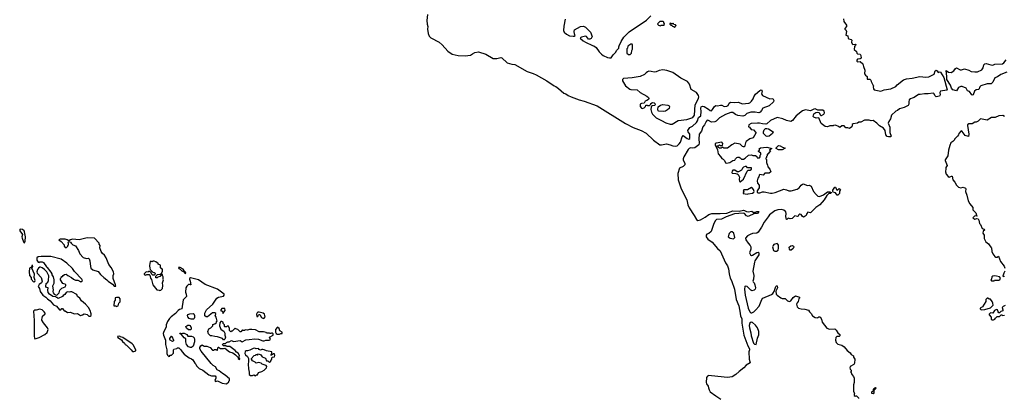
# Model space of a CAD drawing. Extents: x 2219101 to 2444320, y 201258 to 358766.
# Tile 21 of 256: x 2262667 to 2278692, y 242388 to 248549. Entities that reach past the tile are written whole.
import ezdxf

# ---------------------------------------------------------------- set-up
doc = ezdxf.new("R2010")
doc.units = 0

msp = doc.modelspace()

# ---------------------------------------------------------------- linework, layer by layer
at = {"layer": '0CON10XD'}
for points in [[(2269302, 248635), (2269295, 248535), (2269298, 248475), (2269307, 248437), (2269305, 248395), (2269314, 248325), (2269331, 248281), (2269360, 248255), (2269495, 248185), (2269545, 248139), (2269637, 248037), (2269705, 247986), (2269805, 247965), (2269915, 247959), (2270005, 247971), (2270035, 247996), (2270075, 248014), (2270135, 248024), (2270255, 247990), (2270375, 247919), (2270435, 247918), (2270495, 247933), (2270515, 247930), (2270598, 247845), (2270675, 247823), (2270725, 247818), (2270925, 247708), (2271023, 247673), (2271070, 247650), (2271244, 247554), (2271365, 247474), (2271395, 247460), (2271435, 247429), (2271524, 247354), (2271555, 247343), (2271594, 247315), (2271642, 247292), (2271775, 247246), (2271855, 247225), (2272063, 247145), (2272525, 246858), (2272649, 246795), (2272784, 246744), (2272865, 246703)], [(2271543, 248557), (2271522, 248445), (2271519, 248375), (2271530, 248345), (2271565, 248312), (2271615, 248289), (2271675, 248279), (2271699, 248281), (2271710, 248285), (2271695, 248320), (2271690, 248355), (2271699, 248385), (2271795, 248440), (2271835, 248446), (2271855, 248440), (2271875, 248428), (2271956, 248346), (2271982, 248275), (2271966, 248244), (2271945, 248231), (2271924, 248234), (2271894, 248274), (2271875, 248281), (2271813, 248267), (2271790, 248255), (2271792, 248245), (2271835, 248206), (2271875, 248182), (2271989, 248129), (2272013, 248123), (2272049, 248095), (2272098, 248025), (2272135, 247986), (2272165, 247965), (2272235, 247934), (2272265, 247928)], [(2272265, 247928), (2272295, 247930), (2272324, 247975), (2272366, 248014), (2272385, 248052), (2272420, 248085), (2272418, 248105), (2272424, 248125), (2272455, 248194), (2272500, 248265), (2272585, 248349), (2272870, 248540), (2272938, 248612)], [(2276075, 248562), (2276082, 248522), (2276121, 248461), (2276121, 248439), (2276098, 248405), (2276098, 248395), (2276113, 248383), (2276122, 248355), (2276114, 248295), (2276148, 248285), (2276153, 248245), (2276160, 248235), (2276197, 248227), (2276208, 248218), (2276204, 248186), (2276215, 248158), (2276228, 248148), (2276275, 248150), (2276272, 248135), (2276253, 248115), (2276250, 248065), (2276289, 248029), (2276294, 248004), (2276302, 247995), (2276345, 247987), (2276358, 247965), (2276360, 247925), (2276346, 247914), (2276305, 247904), (2276292, 247888), (2276292, 247875), (2276305, 247864), (2276347, 247867), (2276391, 247831), (2276399, 247785), (2276423, 247727), (2276418, 247668), (2276434, 247644), (2276460, 247625), (2276462, 247582), (2276505, 247580), (2276517, 247567), (2276523, 247543), (2276555, 247480), (2276570, 247465), (2276560, 247455), (2276562, 247422), (2276575, 247410), (2276685, 247386), (2276735, 247406), (2276845, 247423), (2276925, 247462), (2276950, 247490), (2277050, 247570), (2277102, 247588), (2277195, 247596), (2277315, 247625), (2277415, 247613), (2277461, 247619), (2277553, 247665), (2277566, 247715), (2277585, 247726), (2277599, 247719), (2277615, 247688), (2277638, 247702), (2277655, 247693), (2277707, 247607), (2277760, 247410), (2277755, 247401), (2277655, 247384), (2277645, 247365), (2277646, 247324), (2277636, 247305), (2277585, 247295), (2277568, 247308), (2277545, 247346), (2277532, 247352), (2277455, 247342), (2277395, 247345), (2277325, 247329), (2277295, 247331), (2277227, 247283), (2277195, 247270), (2277165, 247262), (2277145, 247245), (2277136, 247215), (2277137, 247175), (2277125, 247152), (2277061, 247119), (2276985, 247096), (2276955, 247074), (2276925, 247063), (2276856, 246995), (2276841, 246935), (2276815, 246895), (2276803, 246865), (2276829, 246799), (2276830, 246715), (2276849, 246655), (2276846, 246644), (2276805, 246641), (2276785, 246648), (2276764, 246675), (2276753, 246745), (2276727, 246785), (2276662, 246822), (2276617, 246865), (2276555, 246906), (2276525, 246903), (2276495, 246914), (2276415, 246913), (2276356, 246884), (2276325, 246880), (2276304, 246866), (2276230, 246855), (2276214, 246845), (2276218, 246815), (2276212, 246805), (2276175, 246780), (2276145, 246791), (2276115, 246791), (2276085, 246824), (2276048, 246822), (2276015, 246793), (2275995, 246810), (2275945, 246833), (2275913, 246827), (2275905, 246820), (2275855, 246822), (2275815, 246807), (2275775, 246812), (2275712, 246862), (2275675, 246950), (2275628, 246948), (2275593, 246963), (2275580, 246975), (2275594, 247016), (2275623, 247037), (2275645, 247042), (2275678, 247038), (2275695, 247000), (2275705, 246990), (2275715, 246990), (2275756, 247014), (2275763, 247035), (2275758, 247058), (2275740, 247075), (2275655, 247078), (2275615, 247096), (2275590, 247095), (2275535, 247067), (2275455, 247082), (2275405, 247066), (2275304, 246986), (2275245, 246906), (2275215, 246892), (2275146, 246906), (2275085, 246938), (2274995, 246960), (2274885, 246909), (2274825, 246857), (2274809, 246851), (2274755, 246853), (2274705, 246867), (2274676, 246864), (2274572, 246858), (2274535, 246840), (2274530, 246805), (2274545, 246800), (2274573, 246763), (2274608, 246758), (2274650, 246715), (2274650, 246705), (2274603, 246627), (2274549, 246611), (2274491, 246569), (2274478, 246545), (2274465, 246482), (2274445, 246478), (2274433, 246483), (2274392, 246522), (2274305, 246538), (2274255, 246512), (2274185, 246460), (2274125, 246460), (2274115, 246470), (2274095, 246470), (2274085, 246460), (2274055, 246460), (2274022, 246482), (2274020, 246495), (2274045, 246500), (2274055, 246510), (2274065, 246500), (2274108, 246502), (2274112, 246535), (2274095, 246558), (2274005, 246542), (2273985, 246530), (2273984, 246514), (2274022, 246432), (2274037, 246365), (2274072, 246325), (2274095, 246288), (2274115, 246278), (2274136, 246256), (2274152, 246222), (2274173, 246213), (2274225, 246223), (2274275, 246260), (2274308, 246262), (2274318, 246285), (2274340, 246305), (2274355, 246310), (2274375, 246310), (2274392, 246302), (2274415, 246280), (2274445, 246280), (2274475, 246298), (2274527, 246343), (2274575, 246348), (2274598, 246338), (2274645, 246337), (2274662, 246325), (2274672, 246302), (2274705, 246300), (2274720, 246315), (2274720, 246345), (2274730, 246355), (2274730, 246375), (2274690, 246405), (2274690, 246415), (2274708, 246425), (2274710, 246435), (2274703, 246447), (2274725, 246466), (2274775, 246471), (2274825, 246476), (2274910, 246455), (2274873, 246427), (2274888, 246405), (2274864, 246386), (2274845, 246360), (2274835, 246360), (2274830, 246335), (2274820, 246325), (2274820, 246305), (2274810, 246295), (2274810, 246285), (2274820, 246275), (2274820, 246225), (2274830, 246195), (2274840, 246185), (2274843, 246153), (2274877, 246117), (2274890, 246075), (2274865, 246052), (2274795, 246050), (2274765, 246020), (2274715, 246030), (2274702, 246018), (2274695, 245990), (2274678, 245972), (2274670, 245925), (2274675, 245890), (2274700, 245855), (2274700, 245815), (2274670, 245765), (2274670, 245745), (2274685, 245733), (2274715, 245732), (2274755, 245750), (2274785, 245750), (2274885, 245728), (2274915, 245727), (2274960, 245735), (2275105, 245790), (2275145, 245783), (2275185, 245766), (2275225, 245764), (2275319, 245791), (2275355, 245815), (2275385, 245856), (2275405, 245871), (2275425, 245876), (2275485, 245852), (2275515, 245857), (2275550, 245840), (2275588, 245755), (2275629, 245705), (2275655, 245679), (2275685, 245672), (2275750, 245700), (2275815, 245746), (2275855, 245748), (2275881, 245735), (2275865, 245723), (2275835, 245721), (2275801, 245689), (2275760, 245615), (2275690, 245535), (2275626, 245494), (2275535, 245406), (2275495, 245417), (2275479, 245395), (2275467, 245363), (2275435, 245340), (2275425, 245338), (2275410, 245345), (2275386, 245377), (2275365, 245383), (2275348, 245375), (2275335, 245350), (2275325, 245347), (2275282, 245358), (2275239, 245315), (2275205, 245307), (2275175, 245317), (2275155, 245297), (2275145, 245298), (2275134, 245344), (2275141, 245395), (2275134, 245424), (2275105, 245449), (2275065, 245460), (2275005, 245457), (2274955, 245437), (2274869, 245371), (2274847, 245343), (2274781, 245255), (2274740, 245175), (2274685, 245089), (2274663, 245077), (2274595, 245069), (2274555, 245052), (2274515, 245030), (2274479, 244995), (2274483, 244965), (2274521, 244911), (2274556, 244876), (2274566, 244855), (2274566, 244814), (2274547, 244755), (2274561, 244721), (2274575, 244713), (2274595, 244717), (2274665, 244762), (2274685, 244768), (2274698, 244755), (2274695, 244722), (2274633, 244625), (2274627, 244605), (2274601, 244455), (2274616, 244385), (2274612, 244325), (2274600, 244295), (2274602, 244285), (2274622, 244265), (2274634, 244234), (2274642, 244185), (2274639, 244165), (2274622, 244145), (2274585, 244138), (2274565, 244146), (2274505, 244207), (2274475, 244212), (2274468, 244205), (2274463, 244165), (2274472, 244065), (2274522, 243852), (2274548, 243795), (2274565, 243781), (2274585, 243778), (2274615, 243794), (2274645, 243821), (2274702, 243885), (2274747, 243993), (2274764, 244016), (2274905, 244077), (2274925, 244095), (2274951, 244135), (2274955, 244160), (2274975, 244208), (2274985, 244220), (2274995, 244220), (2275000, 244185), (2274976, 244134), (2274981, 244085), (2274995, 244064), (2275055, 244022), (2275075, 244014), (2275125, 244011), (2275163, 243973), (2275195, 243963), (2275219, 243975), (2275253, 244027), (2275295, 244053), (2275360, 244035), (2275360, 244015), (2275346, 244004), (2275337, 243965), (2275320, 243940), (2275312, 243918), (2275323, 243875), (2275343, 243857)], [(2273095, 248450), (2273105, 248460), (2273158, 248462), (2273160, 248485), (2273152, 248492), (2273148, 248508), (2273135, 248520), (2273085, 248520), (2273052, 248488), (2273050, 248475), (2273065, 248460), (2273095, 248450)], [(2273325, 248420), (2273350, 248455), (2273338, 248468), (2273312, 248472), (2273305, 248490), (2273295, 248480), (2273275, 248480), (2273265, 248490), (2273250, 248485), (2273250, 248475), (2273262, 248462), (2273278, 248458), (2273292, 248442), (2273307, 248437), (2273325, 248420)], [(2272575, 247980), (2272605, 247982), (2272627, 248003), (2272632, 248045), (2272643, 248067), (2272642, 248142), (2272635, 248150), (2272615, 248152), (2272565, 248120), (2272560, 248085), (2272550, 248075), (2272550, 248005), (2272575, 247980)], [(2278175, 247319), (2278164, 247324), (2278125, 247381), (2278095, 247394), (2278069, 247435), (2278005, 247463), (2277985, 247464), (2277946, 247444), (2277915, 247392), (2277855, 247409), (2277835, 247433), (2277819, 247485), (2277756, 247575), (2277757, 247625), (2277745, 247722), (2277785, 247696), (2277825, 247692), (2277868, 247715), (2277897, 247753), (2277915, 247764), (2277975, 247734), (2277995, 247734), (2278045, 247749), (2278115, 247729), (2278152, 247708), (2278215, 247700), (2278257, 247703), (2278329, 247735), (2278346, 247764), (2278359, 247815), (2278375, 247833), (2278395, 247835), (2278473, 247813), (2278505, 247811), (2278536, 247824), (2278665, 247832), (2278685, 247845), (2278725, 247896)], [(2273255, 246850), (2273285, 246851), (2273383, 246907), (2273525, 246927), (2273621, 246955), (2273647, 246995), (2273663, 247165), (2273715, 247265), (2273719, 247295), (2273714, 247315), (2273680, 247365), (2273598, 247415), (2273568, 247498), (2273535, 247541), (2273495, 247566), (2273425, 247596), (2273297, 247687), (2273202, 247722), (2273135, 247734), (2273076, 247724), (2273025, 247698), (2272995, 247697), (2272942, 247708), (2272905, 247709), (2272885, 247700), (2272861, 247685), (2272834, 247655), (2272768, 247625), (2272635, 247604), (2272496, 247594), (2272478, 247575), (2272478, 247555), (2272526, 247475), (2272595, 247421), (2272615, 247411), (2272715, 247408), (2272765, 247364), (2272876, 247306), (2272902, 247285), (2272908, 247265), (2272899, 247251), (2272876, 247234), (2272845, 247222), (2272828, 247192), (2272785, 247186), (2272768, 247175), (2272767, 247135), (2272785, 247110), (2272805, 247106), (2272828, 247115), (2272850, 247135), (2272855, 247160), (2272877, 247157), (2272885, 247150), (2272915, 247150), (2272940, 247175), (2272940, 247185), (2272965, 247202), (2272995, 247197), (2273006, 247186), (2273008, 247162), (2272997, 247153), (2272963, 247147), (2272950, 247140), (2272943, 247127), (2272939, 247085), (2272952, 247042), (2272965, 247014), (2273025, 246951), (2273115, 246908), (2273183, 246873), (2273255, 246850)], [(2278735, 247693), (2278634, 247656), (2278581, 247619), (2278540, 247605), (2278507, 247535), (2278476, 247504), (2278413, 247503), (2278311, 247475), (2278295, 247457), (2278275, 247415), (2278235, 247406), (2278205, 247385), (2278185, 247324), (2278175, 247319)], [(2272865, 246703), (2272985, 246590), (2273085, 246514), (2273115, 246510), (2273195, 246530), (2273255, 246515), (2273295, 246494), (2273345, 246492), (2273365, 246497), (2273401, 246529), (2273420, 246555), (2273447, 246643), (2273465, 246666), (2273529, 246615), (2273555, 246605), (2273572, 246615), (2273576, 246635), (2273573, 246685), (2273544, 246725), (2273542, 246748), (2273576, 246794), (2273615, 246818), (2273684, 246876), (2273699, 246901), (2273715, 246955), (2273754, 246985), (2273760, 247055), (2273752, 247108), (2273760, 247130), (2273779, 247141), (2273809, 247139), (2273877, 247093), (2273905, 247070), (2273925, 247067), (2273945, 247085), (2273975, 247137), (2273995, 247150), (2274025, 247145), (2274075, 247159), (2274096, 247156), (2274135, 247134), (2274175, 247142), (2274195, 247155), (2274215, 247193), (2274235, 247206), (2274295, 247202), (2274365, 247209), (2274425, 247179), (2274532, 247188), (2274552, 247198), (2274580, 247225), (2274605, 247263), (2274614, 247295), (2274641, 247335), (2274715, 247397), (2274735, 247406), (2274751, 247385), (2274741, 247345), (2274755, 247315), (2274875, 247261), (2274925, 247264), (2274941, 247235), (2274934, 247215), (2274866, 247145), (2274763, 247107), (2274740, 247070), (2274720, 247045), (2274696, 247034), (2274635, 247043), (2274565, 247043), (2274500, 247020), (2274470, 246990), (2274435, 246980), (2274355, 246991), (2274315, 247007), (2274275, 247037), (2274241, 247039), (2274153, 247007), (2274055, 246954), (2274005, 246900), (2273983, 246887), (2273925, 246882), (2273875, 246909), (2273855, 246912), (2273838, 246895), (2273812, 246838), (2273783, 246805), (2273766, 246736), (2273725, 246685), (2273718, 246605), (2273727, 246545), (2273718, 246515), (2273700, 246495), (2273655, 246466), (2273625, 246459), (2273585, 246464), (2273562, 246455), (2273545, 246435), (2273474, 246315), (2273465, 246287), (2273466, 246265), (2273492, 246215), (2273491, 246185), (2273465, 246158), (2273405, 246135), (2273377, 246045), (2273383, 245945), (2273435, 245796), (2273524, 245615), (2273542, 245535), (2273562, 245485), (2273645, 245365), (2273682, 245295), (2273705, 245282), (2273745, 245290), (2273825, 245333), (2273885, 245378), (2273933, 245397), (2274067, 245393), (2274175, 245399), (2274275, 245439), (2274375, 245434), (2274445, 245447), (2274465, 245445), (2274495, 245430), (2274525, 245423), (2274585, 245433), (2274625, 245400), (2274637, 245415), (2274664, 245426), (2274695, 245426), (2274694, 245415), (2274673, 245395), (2274627, 245393), (2274525, 245347), (2274495, 245359), (2274465, 245395), (2274443, 245403), (2274302, 245388), (2274165, 245341), (2274088, 245302), (2274008, 245295), (2273988, 245275), (2273958, 245215), (2273920, 245100), (2273881, 245069), (2273852, 245058), (2273840, 245045), (2273840, 245015), (2273865, 244979), (2273936, 244926), (2274023, 244825), (2274067, 244787), (2274155, 244595), (2274186, 244545), (2274203, 244495), (2274213, 244415), (2274230, 244345), (2274254, 244304), (2274302, 244165), (2274330, 243995), (2274369, 243895), (2274395, 243775), (2274398, 243725), (2274421, 243685), (2274421, 243609), (2274454, 243415), (2274519, 243239), (2274546, 243195), (2274545, 243175), (2274533, 243145), (2274539, 243025), (2274556, 242964), (2274491, 242929), (2274454, 242885), (2274375, 242825), (2274325, 242775), (2274265, 242739), (2274185, 242727), (2273925, 242756), (2273885, 242757), (2273861, 242749), (2273844, 242725), (2273842, 242645), (2273846, 242625), (2273872, 242585), (2273880, 242560), (2273888, 242525), (2273905, 242495), (2273995, 242427), (2274080, 242375)], [(2273145, 247057), (2273069, 247059), (2273058, 247068), (2273052, 247085), (2273061, 247129), (2273094, 247156), (2273135, 247170), (2273215, 247156), (2273235, 247147), (2273244, 247134), (2273239, 247105), (2273210, 247080), (2273175, 247062), (2273145, 247057)], [(2278696, 246976), (2278668, 246988), (2278605, 246986), (2278545, 246956), (2278484, 246956), (2278415, 246913), (2278307, 246933), (2278265, 246898), (2278235, 246882), (2278215, 246880), (2278170, 246855), (2278115, 246853), (2278095, 246840), (2278092, 246828), (2278117, 246687), (2278110, 246650), (2278055, 246664), (2278005, 246732), (2277988, 246742), (2277953, 246697), (2277948, 246675), (2277932, 246655), (2277880, 246605), (2277880, 246595), (2277853, 246567), (2277824, 246546), (2277805, 246500), (2277786, 246425), (2277771, 246335), (2277732, 246268), (2277731, 246255), (2277764, 246175), (2277740, 246145), (2277743, 246125), (2277733, 246073), (2277744, 246035), (2277777, 245995), (2277795, 245988), (2277835, 246002), (2277845, 246000), (2277854, 245945), (2277886, 245905), (2277914, 245855), (2277944, 245824), (2277985, 245813), (2278025, 245826), (2278061, 245805), (2278066, 245795), (2278060, 245755), (2278084, 245695), (2278104, 245604), (2278131, 245551), (2278182, 245495), (2278181, 245455), (2278230, 245405), (2278238, 245368), (2278248, 245355), (2278245, 245350), (2278228, 245358), (2278205, 245354), (2278182, 245325), (2278215, 245304), (2278245, 245312), (2278265, 245308), (2278279, 245285), (2278287, 245235), (2278304, 245215), (2278332, 245152), (2278365, 245140), (2278367, 245125), (2278350, 245110), (2278344, 245075), (2278364, 245044), (2278365, 244988), (2278393, 244935), (2278435, 244902), (2278444, 244884), (2278475, 244850), (2278482, 244835), (2278490, 244775), (2278507, 244737), (2278540, 244695), (2278555, 244686), (2278575, 244686), (2278595, 244700), (2278631, 244615), (2278688, 244538), (2278702, 244505)], [(2274835, 246649), (2274815, 246653), (2274772, 246695), (2274773, 246725), (2274782, 246755), (2274805, 246778), (2274825, 246780), (2274855, 246773), (2274928, 246725), (2274918, 246695), (2274865, 246654), (2274835, 246649)], [(2275015, 246430), (2274981, 246451), (2274978, 246465), (2275015, 246500), (2275045, 246498), (2275080, 246475), (2275127, 246457), (2275075, 246432), (2275015, 246430)], [(2274395, 245910), (2274447, 245953), (2274507, 246083), (2274525, 246100), (2274555, 246102), (2274576, 246114), (2274580, 246135), (2274575, 246140), (2274515, 246140), (2274495, 246158), (2274475, 246158), (2274445, 246150), (2274430, 246135), (2274422, 246105), (2274415, 246098), (2274365, 246072), (2274343, 246073), (2274305, 246100), (2274275, 246098), (2274262, 246085), (2274258, 246065), (2274265, 246050), (2274325, 246048), (2274345, 246042), (2274359, 246029), (2274382, 245985), (2274378, 245955), (2274382, 245915), (2274395, 245910)], [(2274505, 245711), (2274525, 245714), (2274595, 245728), (2274615, 245740), (2274620, 245755), (2274612, 245785), (2274590, 245815), (2274575, 245820), (2274512, 245778), (2274455, 245778), (2274440, 245765), (2274450, 245755), (2274450, 245745), (2274440, 245735), (2274442, 245722), (2274505, 245711)], [(2275985, 245694), (2275970, 245695), (2275945, 245731), (2275908, 245745), (2275902, 245752), (2275902, 245775), (2275935, 245823), (2275947, 245825), (2275961, 245785), (2275975, 245777), (2276005, 245804), (2276027, 245785), (2276012, 245758), (2276007, 245723), (2275985, 245694)], [(2262745, 244920), (2262757, 244945), (2262761, 245015), (2262747, 245097), (2262738, 245115), (2262711, 245135), (2262675, 245139), (2262667, 245135), (2262670, 245115), (2262711, 245055), (2262704, 245016), (2262707, 244995), (2262727, 244935), (2262735, 244922), (2262745, 244920)], [(2274285, 244984), (2274306, 245005), (2274288, 245075), (2274265, 245099), (2274243, 245097), (2274212, 245068), (2274198, 245018), (2274232, 244995), (2274285, 244984)], [(2264225, 244210), (2264230, 244215), (2264227, 244237), (2264187, 244337), (2264188, 244385), (2264197, 244415), (2264192, 244445), (2264156, 244516), (2264120, 244565), (2264074, 244674), (2264047, 244715), (2264012, 244745), (2263993, 244775), (2263973, 244835), (2263978, 244875), (2263962, 244895), (2263960, 244915), (2263883, 244993), (2263765, 245000), (2263635, 244969), (2263525, 244978), (2263495, 244969), (2263465, 244950), (2263442, 244965), (2263405, 244977), (2263324, 244976), (2263302, 244965), (2263339, 244939), (2263390, 244885), (2263388, 244865), (2263405, 244842), (2263427, 244843), (2263450, 244865), (2263450, 244875), (2263460, 244885), (2263460, 244915), (2263450, 244925), (2263465, 244940), (2263495, 244930), (2263505, 244910), (2263530, 244885), (2263575, 244870), (2263622, 244795), (2263645, 244740), (2263701, 244681), (2263755, 244663), (2263785, 244668), (2263796, 244656), (2263806, 244626), (2263818, 244535), (2263827, 244507), (2263855, 244480), (2263945, 244452), (2263984, 244404), (2264035, 244352), (2264086, 244316), (2264105, 244292), (2264176, 244246), (2264205, 244210), (2264225, 244210)], [(2274955, 244781), (2274985, 244782), (2275009, 244801), (2275018, 244832), (2275015, 244878), (2275007, 244897), (2274995, 244906), (2274941, 244889), (2274928, 244875), (2274921, 244855), (2274935, 244794), (2274955, 244781)], [(2275225, 244800), (2275205, 244800), (2275195, 244813), (2275192, 244845), (2275219, 244871), (2275245, 244873), (2275263, 244863), (2275267, 244845), (2275256, 244824), (2275225, 244800)], [(2262895, 244280), (2262905, 244290), (2262915, 244290), (2262920, 244305), (2262902, 244355), (2262907, 244407), (2262862, 244505), (2262882, 244535), (2262875, 244552), (2262865, 244550), (2262858, 244522), (2262828, 244505), (2262819, 244445), (2262828, 244385), (2262852, 244355), (2262853, 244325), (2262895, 244280)], [(2263258, 244068), (2263275, 244072), (2263310, 244105), (2263320, 244145), (2263332, 244158), (2263355, 244180), (2263406, 244204), (2263420, 244225), (2263420, 244235), (2263407, 244247), (2263385, 244248), (2263370, 244255), (2263330, 244315), (2263330, 244335), (2263338, 244342), (2263340, 244355), (2263355, 244370), (2263365, 244370), (2263374, 244386), (2263395, 244400), (2263425, 244410), (2263450, 244385), (2263510, 244355), (2263540, 244325), (2263575, 244312), (2263615, 244312), (2263663, 244283), (2263687, 244303), (2263678, 244325), (2263561, 244451), (2263528, 244498), (2263433, 244585), (2263340, 244650), (2263175, 244694), (2263015, 244698), (2262965, 244690), (2262947, 244675), (2262947, 244635), (2262955, 244618), (2262970, 244605), (2262985, 244600), (2262995, 244608), (2263035, 244607), (2263055, 244598), (2263102, 244525), (2263116, 244516), (2263175, 244440), (2263188, 244415), (2263188, 244398), (2263212, 244365), (2263222, 244315), (2263222, 244255), (2263202, 244215), (2263210, 244155), (2263208, 244125), (2263210, 244105), (2263230, 244085), (2263258, 244068)], [(2264945, 244142), (2264965, 244150), (2264993, 244177), (2264997, 244225), (2264990, 244265), (2265008, 244315), (2265000, 244325), (2265000, 244365), (2264990, 244385), (2264990, 244405), (2264982, 244408), (2264948, 244372), (2264915, 244360), (2264905, 244350), (2264885, 244350), (2264880, 244375), (2264908, 244402), (2264955, 244410), (2264975, 244420), (2264992, 244458), (2264992, 244482), (2264978, 244498), (2264965, 244500), (2264958, 244515), (2264960, 244555), (2264922, 244572), (2264918, 244588), (2264902, 244592), (2264885, 244610), (2264855, 244620), (2264835, 244620), (2264825, 244610), (2264803, 244617), (2264792, 244608), (2264784, 244586), (2264778, 244545), (2264783, 244503), (2264792, 244482), (2264832, 244442), (2264857, 244437), (2264870, 244425), (2264868, 244402), (2264855, 244390), (2264835, 244390), (2264810, 244415), (2264808, 244438), (2264795, 244440), (2264785, 244450), (2264765, 244450), (2264755, 244440), (2264725, 244448), (2264690, 244415), (2264690, 244405), (2264715, 244392), (2264735, 244400), (2264775, 244400), (2264785, 244390), (2264798, 244345), (2264812, 244322), (2264833, 244235), (2264900, 244155), (2264935, 244150), (2264945, 244142)], [(2263815, 243722), (2263832, 243738), (2263832, 243765), (2263814, 243814), (2263784, 243864), (2263740, 243920), (2263675, 243973), (2263643, 244015), (2263610, 244045), (2263596, 244076), (2263515, 244123), (2263495, 244123), (2263473, 244113), (2263445, 244118), (2263425, 244110), (2263403, 244077), (2263375, 244062), (2263362, 244045), (2263295, 244010), (2263275, 244030), (2263265, 244030), (2263255, 244040), (2263205, 244042), (2263151, 244081), (2263128, 244108), (2263122, 244145), (2263132, 244185), (2263103, 244193), (2263092, 244205), (2263100, 244255), (2263125, 244280), (2263138, 244305), (2263142, 244382), (2263108, 244445), (2263072, 244482), (2263035, 244510), (2263005, 244520), (2262995, 244522), (2262972, 244505), (2262956, 244484), (2262948, 244445), (2262950, 244425), (2263016, 244356), (2263030, 244295), (2263022, 244265), (2262982, 244238), (2262970, 244205), (2262988, 244175), (2262998, 244125), (2263044, 244064), (2263093, 244033), (2263118, 244005), (2263163, 243973), (2263215, 243910), (2263267, 243887), (2263315, 243830), (2263335, 243830), (2263352, 243848), (2263365, 243850), (2263372, 243832), (2263392, 243812), (2263405, 243810), (2263445, 243782), (2263493, 243787), (2263555, 243762), (2263605, 243767), (2263655, 243738), (2263690, 243745), (2263715, 243760), (2263745, 243758), (2263765, 243750), (2263793, 243723), (2263815, 243722)], [(2265365, 244420), (2265372, 244435), (2265342, 244462), (2265325, 244490), (2265280, 244515), (2265254, 244516), (2265255, 244502), (2265279, 244489), (2265305, 244463), (2265338, 244448), (2265352, 244425), (2265365, 244420)], [(2278702, 244455), (2278682, 244425), (2278670, 244375), (2278675, 244370), (2278697, 244373)], [(2266035, 242622), (2266070, 242655), (2266070, 242665), (2266082, 242678), (2266080, 242705), (2266012, 242762), (2265965, 242790), (2265912, 242835), (2265881, 242851), (2265852, 242902), (2265815, 242924), (2265781, 242955), (2265618, 243155), (2265598, 243195), (2265600, 243215), (2265615, 243240), (2265635, 243258), (2265668, 243238), (2265715, 243238), (2265767, 243217), (2265805, 243172), (2265825, 243170), (2265835, 243180), (2265865, 243180), (2265875, 243170), (2265885, 243170), (2265895, 243220), (2265905, 243220), (2265935, 243200), (2265985, 243198), (2266005, 243202), (2266084, 243144), (2266135, 243128), (2266180, 243095), (2266218, 243058), (2266220, 243035), (2266245, 243020), (2266250, 243035), (2266230, 243055), (2266240, 243065), (2266242, 243085), (2266225, 243120), (2266197, 243137), (2266176, 243166), (2266085, 243230), (2266035, 243230), (2266025, 243240), (2265985, 243240), (2265972, 243252), (2265970, 243265), (2265983, 243277), (2266015, 243280), (2266033, 243297), (2266055, 243308), (2266075, 243308), (2266115, 243330), (2266145, 243312), (2266255, 243326), (2266285, 243308), (2266345, 243340), (2266400, 243345), (2266495, 243356), (2266555, 243350), (2266625, 243323), (2266645, 243322), (2266675, 243332), (2266727, 243333), (2266748, 243345), (2266730, 243385), (2266790, 243415), (2266790, 243435), (2266778, 243448), (2266765, 243450), (2266755, 243440), (2266745, 243440), (2266735, 243450), (2266685, 243450), (2266677, 243457), (2266635, 243467), (2266565, 243468), (2266505, 243500), (2266445, 243510), (2266405, 243508), (2266375, 243498), (2266335, 243500), (2266325, 243492), (2266303, 243493), (2266295, 243500), (2266265, 243470), (2266255, 243470), (2266215, 243510), (2266185, 243520), (2266175, 243530), (2266125, 243480), (2266115, 243480), (2266105, 243470), (2266083, 243493), (2266082, 243522), (2266065, 243560), (2266045, 243560), (2266035, 243550), (2266005, 243550), (2266000, 243555), (2266000, 243585), (2265980, 243605), (2265980, 243625), (2265955, 243640), (2265940, 243635), (2265923, 243617), (2265918, 243565), (2265942, 243515), (2265960, 243495), (2265988, 243478), (2266006, 243446), (2266008, 243415), (2266018, 243385), (2266005, 243350), (2265995, 243340), (2265985, 243340), (2265965, 243360), (2265885, 243386), (2265841, 243391), (2265795, 243407), (2265773, 243403), (2265742, 243435), (2265728, 243475), (2265745, 243520), (2265778, 243532), (2265810, 243565), (2265812, 243588), (2265845, 243600), (2265868, 243622), (2265870, 243635), (2265880, 243645), (2265867, 243707), (2265850, 243735), (2265860, 243755), (2265857, 243767), (2265845, 243780), (2265805, 243778), (2265752, 243735), (2265725, 243712), (2265703, 243713), (2265681, 243731), (2265679, 243775), (2265707, 243825), (2265811, 243919), (2265876, 244015), (2265905, 244031), (2265985, 244050), (2265997, 244065), (2265997, 244085), (2265885, 244163), (2265685, 244239), (2265575, 244314), (2265445, 244350), (2265433, 244337), (2265432, 244325), (2265442, 244295), (2265450, 244235), (2265445, 244232), (2265432, 244242), (2265415, 244240), (2265385, 244210), (2265372, 244185), (2265368, 244115), (2265378, 244085), (2265380, 244045), (2265325, 243990), (2265307, 243843), (2265268, 243832), (2265245, 243817), (2265205, 243767), (2265130, 243715), (2265105, 243688), (2265074, 243635), (2265053, 243585), (2265052, 243545), (2265013, 243477), (2265003, 243445), (2265009, 243415), (2265042, 243335), (2265039, 243265), (2265060, 243175), (2265062, 243115), (2265075, 243090), (2265095, 243070), (2265108, 243072), (2265112, 243088), (2265138, 243092), (2265168, 243122), (2265168, 243175), (2265173, 243187), (2265222, 243198), (2265235, 243210), (2265255, 243210), (2265292, 243175), (2265312, 243142), (2265345, 243108), (2265425, 243048), (2265465, 243032), (2265486, 243016), (2265515, 242962), (2265536, 242946), (2265546, 242916), (2265590, 242875), (2265645, 242847), (2265745, 242772), (2265786, 242756), (2265848, 242755), (2265860, 242735), (2265860, 242715), (2265842, 242675), (2265855, 242660), (2265885, 242670), (2265963, 242633), (2266035, 242622)], [(2278525, 244300), (2278535, 244310), (2278555, 244312), (2278605, 244308), (2278618, 244315), (2278630, 244345), (2278612, 244362), (2278565, 244378), (2278535, 244382), (2278505, 244378), (2278490, 244365), (2278482, 244328), (2278472, 244315), (2278485, 244302), (2278525, 244300)], [(2264245, 243880), (2264270, 243895), (2264280, 243935), (2264302, 243955), (2264300, 244005), (2264285, 244028), (2264245, 244030), (2264220, 244025), (2264218, 243985), (2264202, 243965), (2264200, 243895), (2264235, 243890), (2264245, 243880)], [(2278315, 243830), (2278375, 243832), (2278465, 243860), (2278510, 243905), (2278508, 243935), (2278492, 243965), (2278465, 244000), (2278443, 244003), (2278425, 244020), (2278415, 244020), (2278393, 243997), (2278392, 243965), (2278336, 243874), (2278300, 243855), (2278300, 243845), (2278315, 243830)], [(2262915, 243358), (2262935, 243363), (2262985, 243376), (2263075, 243428), (2263115, 243460), (2263128, 243505), (2263120, 243535), (2263052, 243615), (2263028, 243658), (2263030, 243705), (2263040, 243715), (2263040, 243725), (2263080, 243765), (2263080, 243775), (2263066, 243796), (2263030, 243825), (2262995, 243840), (2262936, 243824), (2262905, 243822), (2262894, 243806), (2262904, 243655), (2262902, 243395), (2262905, 243372), (2262915, 243358)], [(2265495, 243673), (2265455, 243674), (2265425, 243689), (2265404, 243715), (2265397, 243735), (2265401, 243749), (2265435, 243761), (2265495, 243768), (2265503, 243763), (2265513, 243735), (2265514, 243705), (2265509, 243685), (2265495, 243673)], [(2265975, 243770), (2266012, 243818), (2266005, 243850), (2265955, 243850), (2265940, 243825), (2265942, 243812), (2265955, 243810), (2265968, 243798), (2265975, 243770)], [(2266635, 243688), (2266645, 243690), (2266662, 243715), (2266650, 243755), (2266632, 243772), (2266565, 243792), (2266545, 243790), (2266532, 243778), (2266522, 243755), (2266525, 243720), (2266545, 243720), (2266555, 243740), (2266565, 243750), (2266575, 243750), (2266604, 243704), (2266635, 243688)], [(2275343, 243857), (2275385, 243842), (2275445, 243840), (2275505, 243820), (2275523, 243793), (2275549, 243769), (2275570, 243730), (2275615, 243703), (2275645, 243698), (2275659, 243701), (2275675, 243716), (2275695, 243712), (2275719, 243675), (2275728, 243625), (2275805, 243531), (2275845, 243512), (2275935, 243517), (2275957, 243495), (2275981, 243451), (2276013, 243425), (2276013, 243405), (2276006, 243394), (2275965, 243393), (2275950, 243375), (2275946, 243336), (2275958, 243295), (2275985, 243268), (2276045, 243252), (2276085, 243225), (2276134, 243164), (2276185, 243126), (2276201, 243101), (2276235, 243077), (2276240, 243055), (2276259, 243025), (2276253, 242957), (2276245, 242940), (2276182, 242908), (2276178, 242885), (2276182, 242862), (2276200, 242845), (2276200, 242825), (2276190, 242815), (2276198, 242808), (2276210, 242775), (2276240, 242745), (2276250, 242715), (2276248, 242692), (2276250, 242645), (2276240, 242605), (2276240, 242505), (2276248, 242478), (2276260, 242465), (2276250, 242455), (2276250, 242435), (2276265, 242420), (2276275, 242430), (2276285, 242430), (2276320, 242395), (2276318, 242382)], [(2278705, 243898), (2278676, 243884), (2278658, 243865), (2278670, 243825), (2278668, 243812), (2278635, 243800), (2278615, 243778), (2278605, 243780), (2278592, 243795), (2278582, 243825), (2278565, 243832), (2278534, 243816), (2278505, 243772), (2278465, 243780), (2278448, 243755), (2278448, 243745), (2278480, 243710), (2278480, 243670), (2278495, 243664), (2278515, 243666), (2278536, 243674), (2278547, 243693), (2278575, 243718), (2278612, 243718), (2278643, 243747), (2278655, 243747), (2278665, 243738), (2278695, 243740)], [(2274655, 243264), (2274677, 243365), (2274698, 243422), (2274699, 243475), (2274676, 243535), (2274645, 243578), (2274595, 243622), (2274573, 243627), (2274551, 243609), (2274542, 243575), (2274545, 243532), (2274568, 243455), (2274573, 243405), (2274612, 243285), (2274625, 243271), (2274655, 243264)], [(2265445, 243213), (2265413, 243223), (2265383, 243263), (2265369, 243305), (2265370, 243355), (2265345, 243372), (2265298, 243428), (2265280, 243435), (2265272, 243448), (2265285, 243450), (2265295, 243440), (2265315, 243448), (2265346, 243446), (2265386, 243426), (2265405, 243400), (2265465, 243398), (2265488, 243388), (2265504, 243374), (2265513, 243343), (2265513, 243305), (2265490, 243235), (2265465, 243217), (2265445, 243213)], [(2265445, 243500), (2265415, 243500), (2265381, 243531), (2265370, 243555), (2265404, 243576), (2265425, 243580), (2265443, 243573), (2265460, 243535), (2265460, 243515), (2265445, 243500)], [(2266855, 243430), (2266895, 243432), (2266915, 243442), (2266938, 243442), (2266938, 243465), (2266900, 243485), (2266890, 243525), (2266865, 243543), (2266830, 243505), (2266830, 243465), (2266838, 243458), (2266842, 243442), (2266855, 243430)], [(2264525, 243152), (2264555, 243160), (2264557, 243175), (2264516, 243256), (2264498, 243275), (2264348, 243378), (2264305, 243390), (2264295, 243400), (2264260, 243395), (2264262, 243375), (2264325, 243340), (2264342, 243312), (2264373, 243283), (2264382, 243265), (2264403, 243253), (2264480, 243175), (2264505, 243152), (2264525, 243152)], [(2265155, 243312), (2265115, 243332), (2265108, 243345), (2265108, 243362), (2265135, 243400), (2265145, 243400), (2265172, 243335), (2265168, 243322), (2265155, 243312)], [(2266505, 242752), (2266522, 242768), (2266535, 242770), (2266555, 242810), (2266605, 242822), (2266645, 242845), (2266682, 242885), (2266689, 242905), (2266679, 242919), (2266615, 242942), (2266595, 242960), (2266555, 242970), (2266515, 242960), (2266500, 242975), (2266455, 243000), (2266440, 243025), (2266442, 243038), (2266458, 243052), (2266460, 243065), (2266483, 243087), (2266505, 243090), (2266515, 243100), (2266525, 243100), (2266535, 243090), (2266555, 243110), (2266590, 243095), (2266615, 243060), (2266665, 243040), (2266685, 243000), (2266705, 243000), (2266721, 242981), (2266735, 242978), (2266748, 242985), (2266760, 243005), (2266760, 243015), (2266770, 243025), (2266770, 243045), (2266782, 243058), (2266815, 243062), (2266822, 243085), (2266815, 243110), (2266795, 243110), (2266765, 243090), (2266752, 243092), (2266770, 243125), (2266770, 243145), (2266681, 243161), (2266647, 243177), (2266622, 243182), (2266605, 243182), (2266585, 243172), (2266565, 243180), (2266555, 243200), (2266515, 243192), (2266495, 243202), (2266465, 243199), (2266415, 243172), (2266375, 243160), (2266351, 243159), (2266335, 243148), (2266330, 243115), (2266340, 243095), (2266375, 243070), (2266392, 243035), (2266392, 242985), (2266384, 242945), (2266388, 242865), (2266402, 242812), (2266404, 242774), (2266425, 242760), (2266455, 242760), (2266475, 242768), (2266505, 242752)], [(2276555, 242463), (2276538, 242468), (2276537, 242493), (2276563, 242515), (2276562, 242535), (2276571, 242549), (2276595, 242562), (2276604, 242555), (2276603, 242545), (2276567, 242515), (2276569, 242475), (2276555, 242463)]]:
    msp.add_lwpolyline(points, dxfattribs=at)

doc.saveas('drawing.dxf')
